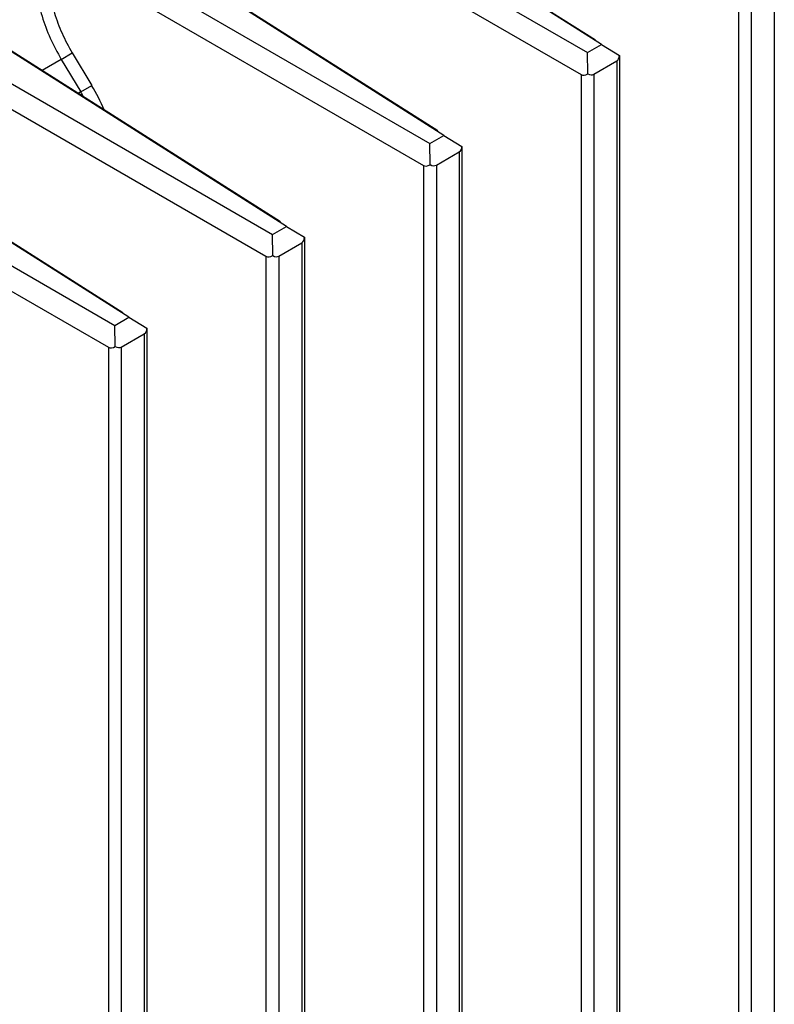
# Model space of a CAD drawing. Header units: inches. Extents: x 0 to 34, y 0 to 22.
# Tile 117 of 121: x 30.649 to 31.573, y 18.846 to 20.052. Entities that reach past the tile are written whole.
import ezdxf

# ---------------------------------------------------------------- set-up
doc = ezdxf.new("R2010")
doc.units = ezdxf.units.IN
doc.header["$LTSCALE"] = 1.87
doc.header["$MEASUREMENT"] = 0
doc.layers.get('0').update_dxf_attribs({"linetype": 'CONTINUOUS'})

msp = doc.modelspace()

# ---------------------------------------------------------------- linework, layer by layer
at = {"color": 7, "linetype": 'CONTINUOUS'}
for p, q in [((31.3617, 20.0215), (30.9295, 20.296)), ((31.3543, 20.0269), (30.943, 20.2882)), ((30.8907, 20.2737), (31.3446, 20.0116)), ((30.8771, 20.2501), (31.3366, 19.9848)), ((31.1688, 19.9101), (30.7366, 20.1847)), ((31.1615, 19.9156), (30.7502, 20.1769)), ((30.6979, 20.1623), (31.1517, 19.9003)), ((30.6843, 20.1388), (31.1438, 19.8735)), ((31.5732, 20.1127), (31.5732, 15.9799)), ((31.5294, 20.0962), (31.5294, 15.9638)), ((31.5451, 20.0964), (31.5451, 15.9637)), ((30.976, 19.7988), (30.5438, 20.0734)), ((30.9686, 19.8043), (30.5574, 20.0655)), ((30.5051, 20.051), (30.9589, 19.7889)), ((30.4915, 20.0275), (30.9509, 19.7622)), ((31.3446, 20.0116), (31.3617, 20.0215)), ((31.3617, 20.0215), (31.3837, 20.0081)), ((30.7004, 20.0033), (30.7137, 20.0113)), ((30.7137, 20.0113), (30.7376, 19.9713)), ((31.3448, 19.9857), (31.3446, 20.0116)), ((30.7004, 20.0033), (30.6768, 19.9897)), ((30.7004, 20.0033), (30.7242, 19.9634)), ((31.3523, 19.9851), (31.3804, 20.0013)), ((31.3804, 20.0013), (31.3804, 15.8686)), ((31.3837, 20.0081), (31.3837, 20.0081)), ((31.3837, 20.0081), (31.3837, 15.871)), ((31.3366, 19.9848), (31.3366, 15.8524)), ((31.3523, 19.9851), (31.3523, 15.8524)), ((30.7832, 19.6875), (30.351, 19.962)), ((30.7242, 19.9634), (30.721, 19.9616)), ((30.7242, 19.9634), (30.7376, 19.9713)), ((30.7758, 19.6929), (30.3646, 19.9542)), ((30.3122, 19.9396), (30.7661, 19.6776)), ((30.2986, 19.9161), (30.7581, 19.6508)), ((31.1517, 19.9003), (31.1688, 19.9101)), ((31.1688, 19.9101), (31.1909, 19.8968)), ((31.152, 19.8744), (31.1517, 19.9003)), ((31.1595, 19.8738), (31.1876, 19.89)), ((31.1876, 19.89), (31.1876, 15.7573)), ((31.1909, 19.8968), (31.1909, 19.8968)), ((31.1909, 19.8968), (31.1909, 15.7596)), ((31.1438, 19.8735), (31.1438, 15.7411)), ((31.1595, 19.8738), (31.1595, 15.741)), ((30.9589, 19.7889), (30.976, 19.7988)), ((30.976, 19.7988), (30.998, 19.7855)), ((30.9592, 19.763), (30.9589, 19.7889)), ((30.998, 19.7855), (30.998, 19.7855)), ((30.998, 19.7855), (30.998, 15.6483)), ((30.9667, 19.7624), (30.9947, 19.7786)), ((30.9947, 19.7786), (30.9947, 15.6459)), ((30.9509, 19.7622), (30.9509, 15.6298)), ((30.9667, 19.7624), (30.9667, 15.6297)), ((30.7661, 19.6776), (30.7832, 19.6875)), ((30.7832, 19.6875), (30.8052, 19.6741)), ((30.7663, 19.6517), (30.7661, 19.6776)), ((30.8052, 19.6741), (30.8052, 19.6741)), ((30.8052, 19.6741), (30.8052, 15.537)), ((30.7738, 19.6511), (30.8019, 19.6673)), ((30.8019, 19.6673), (30.8019, 15.5346)), ((30.7581, 19.6508), (30.7581, 15.5184)), ((30.7738, 19.6511), (30.7738, 15.5184))]:
    msp.add_line(p, q, dxfattribs=at)
for centre, radius, start, end in [((30.507, 19.8336), 0.253, 29.3324, 30.8691), ((30.506, 19.8332), 0.2696, 23.6511, 30.8177)]:
    msp.add_arc(centre, radius, start, end, dxfattribs=at)
for centre, major_axis, ratio, start_param, end_param in [((31.3724, 20.0153), (-0.0079, 0.014), 0.570263, -3.135608, -2.391574), ((31.3444, 19.9987), (0.0077, 0.014), 0.590926, -3.154735, -2.352407), ((31.3444, 19.9991), (-0.0079, 0.014), 0.570263, -3.879641, -3.135608), ((31.1796, 19.904), (-0.0079, 0.014), 0.570263, -3.135608, -2.391574), ((31.1515, 19.8874), (0.0077, 0.014), 0.590926, -3.154735, -2.352407), ((31.1515, 19.8878), (-0.0079, 0.014), 0.570263, -3.879641, -3.135608), ((30.9868, 19.7927), (-0.0079, 0.014), 0.570263, -3.135608, -2.391574), ((30.9587, 19.7761), (0.0077, 0.014), 0.590926, -3.154735, -2.352407), ((30.9587, 19.7764), (-0.0079, 0.014), 0.570263, -3.879641, -3.135608), ((30.794, 19.6813), (-0.0079, 0.014), 0.570263, -3.135608, -2.391574), ((30.7659, 19.6647), (0.0077, 0.014), 0.590926, -3.154735, -2.352407), ((30.7659, 19.6651), (-0.0079, 0.014), 0.570263, -3.879641, -3.135608)]:
    msp.add_ellipse(centre, major_axis=major_axis, ratio=ratio, start_param=start_param, end_param=end_param, dxfattribs=at)
for points, knots in [([(30.6686, 20.1074), (30.6686, 20.0991), (30.6702, 20.0816), (30.6764, 20.0554), (30.6864, 20.0288), (30.6954, 20.0117), (30.7004, 20.0033)], [0, 0, 0, 0, 0.22836, 0.474572, 0.733778, 1, 1, 1, 1]), ([(30.6843, 20.1075), (30.6843, 20.0998), (30.6857, 20.0837), (30.6916, 20.0594), (30.7009, 20.0349), (30.7091, 20.019), (30.7137, 20.0113)], [0, 0, 0, 0, 0.228366, 0.474569, 0.733767, 1, 1, 1, 1])]:
    msp.add_open_spline(points, degree=3, knots=knots, dxfattribs=at)

doc.saveas('drawing.dxf')
